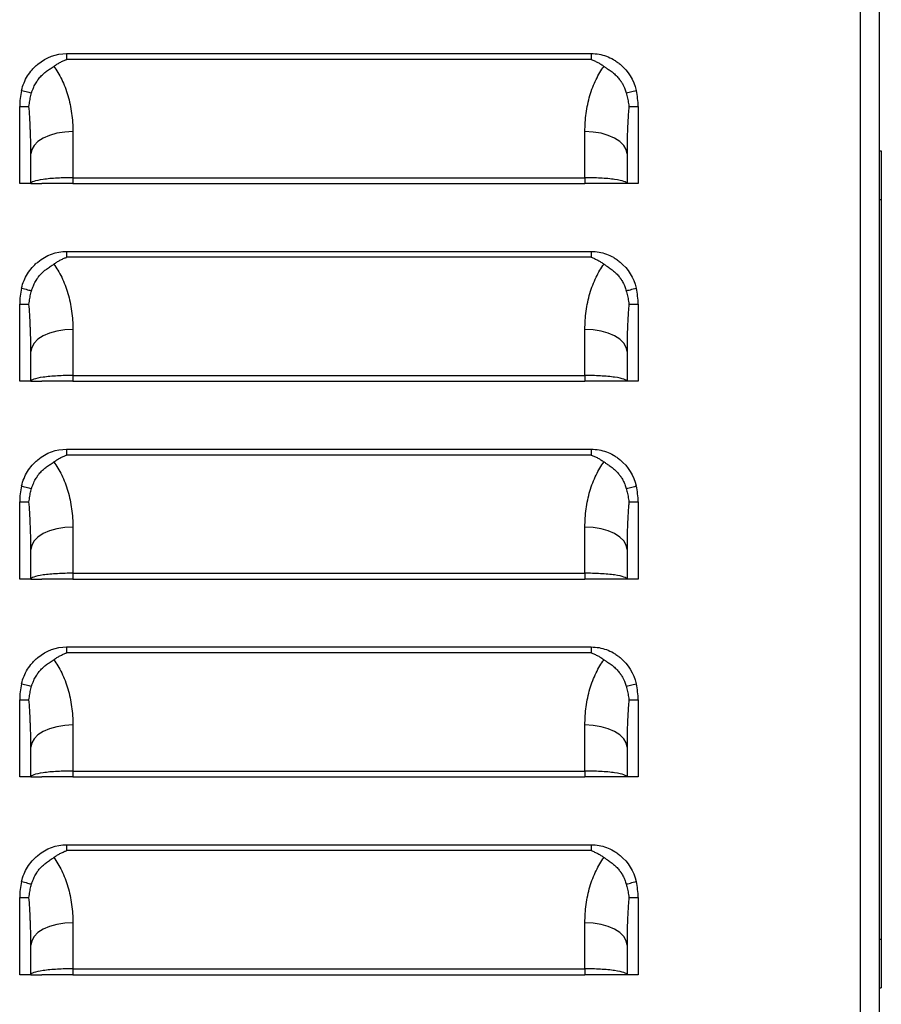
# Model space of a CAD drawing. Header units: millimetres. Extents: x 0 to 2235, y 0 to 1727.
# Tile 7 of 30: x 496 to 585, y 366 to 467. Entities that reach past the tile are written whole.
import ezdxf

# ---------------------------------------------------------------- set-up
doc = ezdxf.new("R2010")
doc.units = ezdxf.units.MM
doc.header["$LTSCALE"] = 8

msp = doc.modelspace()

# ---------------------------------------------------------------- linework, layer by layer
for p, q in [((582.6, 303.67), (582.6, 807.81)), ((584.53, 303.59), (584.53, 807.89)), ((501.08, 464), (554.95, 464)), ((554.95, 463.4), (501.08, 463.4)), ((496.26, 450.65), (496.26, 458.58)), ((496.26, 458.58), (497.21, 458.58)), ((558.81, 458.58), (559.76, 458.58)), ((559.76, 458.58), (559.76, 450.65)), ((501.72, 455.99), (501.72, 451.25)), ((554.3, 451.25), (554.3, 455.99)), ((497.4, 450.65), (497.4, 453.7)), ((558.62, 453.7), (558.62, 450.65)), ((584.53, 454.02), (584.73, 454.02)), ((584.73, 454.02), (584.73, 449.02)), ((501.72, 451.25), (554.3, 451.25)), ((501.72, 451.25), (501.72, 450.65)), ((554.3, 451.25), (554.3, 450.65)), ((497.4, 450.65), (496.26, 450.65)), ((497.4, 450.65), (498.55, 450.65)), ((501.72, 450.65), (554.3, 450.65)), ((558.62, 450.65), (557.47, 450.65)), ((559.76, 450.65), (558.62, 450.65)), ((584.53, 449.02), (584.73, 449.02)), ((584.73, 449.02), (584.73, 373.02)), ((501.08, 443.68), (554.95, 443.68)), ((554.95, 443.08), (501.08, 443.08)), ((496.26, 430.33), (496.26, 438.26)), ((496.26, 438.26), (497.21, 438.26)), ((558.81, 438.26), (559.76, 438.26)), ((559.76, 438.26), (559.76, 430.33)), ((501.72, 435.67), (501.72, 430.93)), ((554.3, 430.93), (554.3, 435.67)), ((497.4, 430.33), (497.4, 433.38)), ((558.62, 433.38), (558.62, 430.33)), ((501.72, 430.93), (554.3, 430.93)), ((501.72, 430.93), (501.72, 430.33)), ((554.3, 430.93), (554.3, 430.33)), ((497.4, 430.33), (496.26, 430.33)), ((497.4, 430.33), (498.55, 430.33)), ((501.72, 430.33), (554.3, 430.33)), ((558.62, 430.33), (557.47, 430.33)), ((559.76, 430.33), (558.62, 430.33)), ((501.08, 423.36), (554.95, 423.36)), ((554.95, 422.76), (501.08, 422.76)), ((496.26, 410.01), (496.26, 417.94)), ((496.26, 417.94), (497.21, 417.94)), ((558.81, 417.94), (559.76, 417.94)), ((559.76, 417.94), (559.76, 410.01)), ((501.72, 415.35), (501.72, 410.61)), ((554.3, 410.61), (554.3, 415.35)), ((497.4, 410.01), (497.4, 413.06)), ((558.62, 413.06), (558.62, 410.01)), ((497.4, 410.01), (496.26, 410.01)), ((497.4, 410.01), (498.55, 410.01)), ((501.72, 410.61), (554.3, 410.61)), ((501.72, 410.61), (501.72, 410.01)), ((501.72, 410.01), (554.3, 410.01)), ((554.3, 410.61), (554.3, 410.01)), ((558.62, 410.01), (557.47, 410.01)), ((559.76, 410.01), (558.62, 410.01)), ((501.08, 403.04), (554.95, 403.04)), ((554.95, 402.44), (501.08, 402.44)), ((496.26, 389.69), (496.26, 397.62)), ((496.26, 397.62), (497.21, 397.62)), ((558.81, 397.62), (559.76, 397.62)), ((559.76, 397.62), (559.76, 389.69)), ((501.72, 395.03), (501.72, 390.29)), ((554.3, 390.29), (554.3, 395.03)), ((497.4, 389.69), (497.4, 392.74)), ((558.62, 392.74), (558.62, 389.69)), ((497.4, 389.69), (496.26, 389.69)), ((497.4, 389.69), (498.55, 389.69)), ((501.72, 390.29), (501.72, 389.69)), ((501.72, 390.29), (554.3, 390.29)), ((501.72, 389.69), (554.3, 389.69)), ((554.3, 390.29), (554.3, 389.69)), ((558.62, 389.69), (557.47, 389.69)), ((559.76, 389.69), (558.62, 389.69)), ((501.08, 382.72), (554.95, 382.72)), ((554.95, 382.12), (501.08, 382.12)), ((496.26, 369.37), (496.26, 377.3)), ((496.26, 377.3), (497.21, 377.3)), ((558.81, 377.3), (559.76, 377.3)), ((559.76, 377.3), (559.76, 369.37)), ((501.72, 374.71), (501.72, 369.97)), ((554.3, 369.97), (554.3, 374.71)), ((497.4, 369.37), (497.4, 372.42)), ((558.62, 372.42), (558.62, 369.37)), ((584.53, 373.02), (584.73, 373.02)), ((584.73, 373.02), (584.73, 368.02)), ((497.4, 369.37), (496.26, 369.37)), ((497.4, 369.37), (498.55, 369.37)), ((501.72, 369.97), (554.3, 369.97)), ((501.72, 369.97), (501.72, 369.37)), ((501.72, 369.37), (554.3, 369.37)), ((554.3, 369.97), (554.3, 369.37)), ((558.62, 369.37), (557.47, 369.37)), ((559.76, 369.37), (558.62, 369.37)), ((584.53, 368.02), (584.73, 368.02))]:
    msp.add_line(p, q)
at = {"flags": 128}
for points in [[(501.72, 455.99), (500.88, 455.94), (500.07, 455.81), (499.32, 455.6), (498.67, 455.32), (498.13, 454.97), (497.73, 454.57), (497.49, 454.14), (497.4, 453.7)], [(558.62, 453.7), (558.53, 454.14), (558.29, 454.57), (557.89, 454.97), (557.35, 455.32), (556.7, 455.6), (555.95, 455.81), (555.14, 455.94), (554.3, 455.99)], [(501.72, 435.67), (500.88, 435.62), (500.07, 435.49), (499.32, 435.28), (498.67, 435), (498.13, 434.65), (497.73, 434.25), (497.49, 433.82), (497.4, 433.38)], [(558.62, 433.38), (558.53, 433.82), (558.29, 434.25), (557.89, 434.65), (557.35, 435), (556.7, 435.28), (555.95, 435.49), (555.14, 435.62), (554.3, 435.67)], [(501.72, 415.35), (500.88, 415.3), (500.07, 415.17), (499.32, 414.96), (498.67, 414.68), (498.13, 414.33), (497.73, 413.93), (497.49, 413.5), (497.4, 413.06)], [(558.62, 413.06), (558.53, 413.5), (558.29, 413.93), (557.89, 414.33), (557.35, 414.68), (556.7, 414.96), (555.95, 415.17), (555.14, 415.3), (554.3, 415.35)], [(501.72, 395.03), (500.88, 394.98), (500.07, 394.85), (499.32, 394.64), (498.67, 394.36), (498.13, 394.01), (497.73, 393.61), (497.49, 393.18), (497.4, 392.74)], [(558.62, 392.74), (558.53, 393.18), (558.29, 393.61), (557.89, 394.01), (557.35, 394.36), (556.7, 394.64), (555.95, 394.85), (555.14, 394.98), (554.3, 395.03)], [(501.72, 374.71), (500.88, 374.66), (500.07, 374.53), (499.32, 374.32), (498.67, 374.04), (498.13, 373.69), (497.73, 373.29), (497.49, 372.86), (497.4, 372.42)], [(558.62, 372.42), (558.53, 372.86), (558.29, 373.29), (557.89, 373.69), (557.35, 374.04), (556.7, 374.32), (555.95, 374.53), (555.14, 374.66), (554.3, 374.71)]]:
    msp.add_lwpolyline(points, dxfattribs=at)
for centre, start, end in [((503.31, 458.58), 166.5852, 180), ((552.71, 458.58), 0, 13.4148), ((503.31, 438.26), 166.5852, 180), ((552.71, 438.26), 0, 13.4148), ((503.31, 417.94), 166.5852, 180), ((552.71, 417.94), 0, 13.4148), ((503.31, 397.62), 166.5852, 180), ((552.71, 397.62), 0, 13.4148), ((503.31, 377.3), 166.5852, 180), ((552.71, 377.3), 0, 13.4148)]:
    msp.add_arc(centre, 7.05, start, end)
for points, knots in [([(496.45, 460.22), (496.58, 460.76), (496.89, 461.5), (497.44, 462.25), (497.76, 462.59), (497.91, 462.73), (498.01, 462.82), (498.07, 462.86), (499, 463.64), (499.98, 464), (501.08, 464)], [0, 0, 0, 0, 0.25, 0.375, 0.4375, 0.46875, 0.46875, 0.5, 0.5, 1, 1, 1, 1]), ([(499.76, 462.69), (499.82, 462.73), (499.92, 462.8), (500.08, 462.9), (500.23, 463), (500.45, 463.12), (500.67, 463.23), (500.88, 463.32), (501, 463.37), (501.06, 463.39), (501.08, 463.4)], [0, 0, 0, 0, 0.132855, 0.260443, 0.382722, 0.49973, 0.749985, 0.875064, 0.959449, 1, 1, 1, 1]), ([(554.95, 464), (554.95, 463.9), (554.94, 463.79), (554.94, 463.64), (554.94, 463.59), (554.94, 463.51), (554.94, 463.49), (554.94, 463.45), (554.94, 463.44), (554.94, 463.42), (554.95, 463.41), (554.95, 463.4), (554.95, 463.4), (554.95, 463.4)], [0, 0, 0, 0, 0.5, 0.5, 0.75, 0.75, 0.875, 0.875, 0.9375, 0.96875, 0.984375, 0.984375, 1, 1, 1, 1]), ([(554.95, 464), (555.49, 464), (556.27, 463.86), (557.11, 463.47), (557.51, 463.21), (557.68, 463.08), (557.79, 463), (557.85, 462.95), (558.75, 462.2), (559.31, 461.3), (559.57, 460.22)], [0, 0, 0, 0, 0.25, 0.375, 0.4375, 0.46875, 0.46875, 0.5, 0.5, 1, 1, 1, 1]), ([(554.95, 463.4), (555, 463.37), (555.12, 463.33), (555.35, 463.23), (555.63, 463.09), (555.95, 462.9), (556.15, 462.76), (556.26, 462.69)], [0, 0, 0, 0, 0.125072, 0.250152, 0.500317, 0.737209, 1, 1, 1, 1]), ([(497.48, 459.96), (497.49, 460), (497.52, 460.1), (497.57, 460.24), (497.63, 460.4), (497.71, 460.59), (497.85, 460.86), (497.99, 461.09), (498.1, 461.25), (498.14, 461.31), (498.22, 461.42), (498.4, 461.63), (498.67, 461.91), (498.97, 462.15), (499.21, 462.32), (499.41, 462.45), (499.59, 462.57), (499.71, 462.65), (499.76, 462.69)], [0, 0, 0, 0, 0.038632, 0.080441, 0.125321, 0.173717, 0.25028, 0.375704, 0.391291, 0.406851, 0.437907, 0.499865, 0.63435, 0.749591, 0.816746, 0.874571, 0.94269, 1, 1, 1, 1]), ([(499.76, 462.69), (500.06, 462.3), (500.33, 461.84), (500.82, 460.83), (501.04, 460.27), (501.38, 459.1), (501.51, 458.48), (501.68, 457.24), (501.72, 456.6), (501.72, 455.99)], [0, 0, 0, 0, 0.25, 0.25, 0.5, 0.5, 0.75, 0.75, 1, 1, 1, 1]), ([(554.3, 455.99), (554.3, 456.6), (554.34, 457.24), (554.51, 458.48), (554.64, 459.1), (554.98, 460.27), (555.2, 460.83), (555.69, 461.84), (555.96, 462.3), (556.26, 462.69)], [0, 0, 0, 0, 0.25, 0.25, 0.5, 0.5, 0.75, 0.75, 1, 1, 1, 1]), ([(556.26, 462.69), (556.29, 462.67), (556.37, 462.61), (556.49, 462.53), (556.64, 462.43), (556.81, 462.32), (557.05, 462.15), (557.35, 461.9), (557.62, 461.63), (557.8, 461.42), (557.88, 461.31), (557.92, 461.26), (557.94, 461.22), (557.96, 461.2), (557.97, 461.18), (558, 461.15), (558.03, 461.09), (558.1, 460.98), (558.21, 460.8), (558.31, 460.59), (558.4, 460.38), (558.48, 460.18), (558.52, 460.03), (558.54, 459.96)], [0, 0, 0, 0, 0.0371601, 0.0789391, 0.1254536, 0.1830411, 0.2504927, 0.3659842, 0.5000842, 0.5620422, 0.593111, 0.6086812, 0.6173039, 0.6242884, 0.6311477, 0.6399309, 0.6556024, 0.6870113, 0.7498003, 0.8246178, 0.8747022, 0.9405575, 1, 1, 1, 1]), ([(496.45, 460.22), (496.65, 460.17), (496.87, 460.12), (497.15, 460.04), (497.24, 460.02), (497.38, 459.98), (497.44, 459.97), (497.48, 459.96)], [0, 0, 0, 0, 0.5, 0.5, 0.75, 0.75, 1, 1, 1, 1]), ([(497.21, 458.58), (497.22, 458.68), (497.25, 458.87), (497.29, 459.16), (497.35, 459.43), (497.41, 459.7), (497.46, 459.87), (497.48, 459.96)], [0, 0, 0, 0, 0.210995, 0.416248, 0.616016, 0.81053, 1, 1, 1, 1]), ([(558.54, 459.96), (558.58, 459.97), (558.64, 459.98), (558.78, 460.02), (558.87, 460.04), (559.15, 460.12), (559.37, 460.17), (559.57, 460.22)], [0, 0, 0, 0, 0.25, 0.25, 0.5, 0.5, 1, 1, 1, 1]), ([(558.54, 459.96), (558.56, 459.87), (558.61, 459.7), (558.67, 459.43), (558.73, 459.16), (558.78, 458.87), (558.8, 458.68), (558.81, 458.58)], [0, 0, 0, 0, 0.18947, 0.383984, 0.583752, 0.789005, 1, 1, 1, 1]), ([(497.4, 453.7), (497.4, 453.97), (497.4, 454.47), (497.39, 455.16), (497.37, 455.74), (497.34, 456.52), (497.3, 457.45), (497.24, 458.23), (497.21, 458.58)], [0, 0, 0, 0, 0.164955, 0.307009, 0.42616, 0.52241, 0.781782, 1, 1, 1, 1]), ([(558.81, 458.58), (558.8, 458.41), (558.77, 458.06), (558.73, 457.5), (558.7, 456.89), (558.66, 456.12), (558.63, 455.05), (558.62, 454.2), (558.62, 453.7)], [0, 0, 0, 0, 0.103962, 0.218213, 0.342758, 0.477597, 0.692978, 1, 1, 1, 1]), ([(501.72, 451.25), (501.21, 451.25), (500.66, 451.24), (499.87, 451.19), (499.61, 451.18), (499.11, 451.13), (498.88, 451.1), (498.25, 451.02), (497.92, 450.94), (497.5, 450.79), (497.4, 450.72), (497.4, 450.65)], [0, 0, 0, 0, 0.25, 0.25, 0.375, 0.375, 0.5, 0.5, 0.75, 0.75, 1, 1, 1, 1]), ([(558.62, 450.65), (558.62, 450.72), (558.52, 450.79), (558.1, 450.94), (557.77, 451.02), (557.14, 451.1), (556.91, 451.13), (556.42, 451.18), (556.15, 451.19), (555.36, 451.24), (554.81, 451.25), (554.3, 451.25)], [0, 0, 0, 0, 0.25, 0.25, 0.5, 0.5, 0.625, 0.625, 0.75, 0.75, 1, 1, 1, 1]), ([(501.72, 450.65), (501.35, 450.65), (500.94, 450.65), (500.16, 450.65), (499.79, 450.65), (499.17, 450.65), (498.92, 450.65), (498.61, 450.65), (498.55, 450.65), (498.55, 450.65)], [0, 0, 0, 0, 0.25, 0.25, 0.5, 0.5, 0.75, 0.75, 1, 1, 1, 1]), ([(557.47, 450.65), (557.47, 450.65), (557.41, 450.65), (557.1, 450.65), (556.85, 450.65), (556.23, 450.65), (555.86, 450.65), (555.08, 450.65), (554.67, 450.65), (554.3, 450.65)], [0, 0, 0, 0, 0.25, 0.25, 0.5, 0.5, 0.75, 0.75, 1, 1, 1, 1]), ([(496.45, 439.9), (496.58, 440.44), (496.89, 441.18), (497.44, 441.93), (497.76, 442.27), (497.91, 442.41), (498.01, 442.5), (498.07, 442.54), (499, 443.32), (499.98, 443.68), (501.08, 443.68)], [0, 0, 0, 0, 0.25, 0.375, 0.4375, 0.46875, 0.46875, 0.5, 0.5, 1, 1, 1, 1]), ([(499.76, 442.37), (499.82, 442.41), (499.92, 442.48), (500.08, 442.58), (500.23, 442.68), (500.45, 442.8), (500.67, 442.91), (500.88, 443), (501, 443.05), (501.06, 443.07), (501.08, 443.08)], [0, 0, 0, 0, 0.132855, 0.260443, 0.382722, 0.49973, 0.749985, 0.875064, 0.959449, 1, 1, 1, 1]), ([(554.95, 443.68), (554.95, 443.58), (554.94, 443.47), (554.94, 443.32), (554.94, 443.27), (554.94, 443.19), (554.94, 443.17), (554.94, 443.13), (554.94, 443.12), (554.94, 443.1), (554.95, 443.09), (554.95, 443.08), (554.95, 443.08), (554.95, 443.08)], [0, 0, 0, 0, 0.5, 0.5, 0.75, 0.75, 0.875, 0.875, 0.9375, 0.96875, 0.984375, 0.984375, 1, 1, 1, 1]), ([(554.95, 443.68), (555.49, 443.68), (556.27, 443.54), (557.11, 443.15), (557.51, 442.89), (557.68, 442.76), (557.79, 442.68), (557.85, 442.63), (558.75, 441.88), (559.31, 440.98), (559.57, 439.9)], [0, 0, 0, 0, 0.25, 0.375, 0.4375, 0.46875, 0.46875, 0.5, 0.5, 1, 1, 1, 1]), ([(554.95, 443.08), (555, 443.05), (555.12, 443.01), (555.35, 442.91), (555.63, 442.77), (555.95, 442.58), (556.15, 442.44), (556.26, 442.37)], [0, 0, 0, 0, 0.125072, 0.250152, 0.500317, 0.737209, 1, 1, 1, 1]), ([(497.48, 439.64), (497.49, 439.68), (497.52, 439.78), (497.57, 439.92), (497.63, 440.08), (497.71, 440.27), (497.85, 440.54), (497.99, 440.77), (498.1, 440.93), (498.14, 440.99), (498.22, 441.1), (498.4, 441.31), (498.67, 441.59), (498.97, 441.83), (499.21, 442), (499.41, 442.13), (499.59, 442.25), (499.71, 442.33), (499.76, 442.37)], [0, 0, 0, 0, 0.038632, 0.080441, 0.125321, 0.173717, 0.25028, 0.375704, 0.391291, 0.406851, 0.437907, 0.499865, 0.63435, 0.749591, 0.816746, 0.874571, 0.94269, 1, 1, 1, 1]), ([(499.76, 442.37), (500.06, 441.98), (500.33, 441.52), (500.82, 440.51), (501.04, 439.95), (501.38, 438.78), (501.51, 438.16), (501.68, 436.92), (501.72, 436.28), (501.72, 435.67)], [0, 0, 0, 0, 0.25, 0.25, 0.5, 0.5, 0.75, 0.75, 1, 1, 1, 1]), ([(554.3, 435.67), (554.3, 436.28), (554.34, 436.92), (554.51, 438.16), (554.64, 438.78), (554.98, 439.95), (555.2, 440.51), (555.69, 441.52), (555.96, 441.98), (556.26, 442.37)], [0, 0, 0, 0, 0.25, 0.25, 0.5, 0.5, 0.75, 0.75, 1, 1, 1, 1]), ([(556.26, 442.37), (556.29, 442.35), (556.37, 442.29), (556.49, 442.21), (556.64, 442.11), (556.81, 442), (557.05, 441.83), (557.35, 441.58), (557.62, 441.31), (557.8, 441.1), (557.88, 440.99), (557.92, 440.94), (557.94, 440.9), (557.96, 440.88), (557.97, 440.86), (558, 440.83), (558.03, 440.77), (558.1, 440.66), (558.21, 440.48), (558.31, 440.27), (558.4, 440.06), (558.48, 439.86), (558.52, 439.71), (558.54, 439.64)], [0, 0, 0, 0, 0.03716, 0.078939, 0.125454, 0.183041, 0.250493, 0.365984, 0.500084, 0.562042, 0.593111, 0.608681, 0.617304, 0.624288, 0.631148, 0.639931, 0.655602, 0.687011, 0.7498, 0.824618, 0.874702, 0.940557, 1, 1, 1, 1]), ([(496.45, 439.9), (496.65, 439.85), (496.87, 439.8), (497.15, 439.72), (497.24, 439.7), (497.38, 439.66), (497.44, 439.65), (497.48, 439.64)], [0, 0, 0, 0, 0.5, 0.5, 0.75, 0.75, 1, 1, 1, 1]), ([(497.21, 438.26), (497.22, 438.36), (497.25, 438.55), (497.29, 438.84), (497.35, 439.11), (497.41, 439.38), (497.46, 439.55), (497.48, 439.64)], [0, 0, 0, 0, 0.210995, 0.416248, 0.616016, 0.81053, 1, 1, 1, 1]), ([(558.54, 439.64), (558.58, 439.65), (558.64, 439.66), (558.78, 439.7), (558.87, 439.72), (559.15, 439.8), (559.37, 439.85), (559.57, 439.9)], [0, 0, 0, 0, 0.25, 0.25, 0.5, 0.5, 1, 1, 1, 1]), ([(558.54, 439.64), (558.56, 439.55), (558.61, 439.38), (558.67, 439.11), (558.73, 438.84), (558.78, 438.55), (558.8, 438.36), (558.81, 438.26)], [0, 0, 0, 0, 0.18947, 0.383984, 0.583752, 0.789005, 1, 1, 1, 1]), ([(497.4, 433.38), (497.4, 433.65), (497.4, 434.15), (497.39, 434.84), (497.37, 435.42), (497.34, 436.2), (497.3, 437.13), (497.24, 437.91), (497.21, 438.26)], [0, 0, 0, 0, 0.164955, 0.307009, 0.42616, 0.52241, 0.781782, 1, 1, 1, 1]), ([(558.81, 438.26), (558.8, 438.09), (558.77, 437.74), (558.73, 437.18), (558.7, 436.57), (558.66, 435.8), (558.63, 434.73), (558.62, 433.88), (558.62, 433.38)], [0, 0, 0, 0, 0.103962, 0.218213, 0.342758, 0.477597, 0.692978, 1, 1, 1, 1]), ([(501.72, 430.93), (501.21, 430.93), (500.66, 430.92), (499.87, 430.87), (499.61, 430.86), (499.11, 430.81), (498.88, 430.78), (498.25, 430.7), (497.92, 430.62), (497.5, 430.47), (497.4, 430.4), (497.4, 430.33)], [0, 0, 0, 0, 0.25, 0.25, 0.375, 0.375, 0.5, 0.5, 0.75, 0.75, 1, 1, 1, 1]), ([(558.62, 430.33), (558.62, 430.4), (558.52, 430.47), (558.1, 430.62), (557.77, 430.7), (557.14, 430.78), (556.91, 430.81), (556.42, 430.86), (556.15, 430.87), (555.36, 430.92), (554.81, 430.93), (554.3, 430.93)], [0, 0, 0, 0, 0.25, 0.25, 0.5, 0.5, 0.625, 0.625, 0.75, 0.75, 1, 1, 1, 1]), ([(501.72, 430.33), (501.35, 430.33), (500.94, 430.33), (500.16, 430.33), (499.79, 430.33), (499.17, 430.33), (498.92, 430.33), (498.61, 430.33), (498.55, 430.33), (498.55, 430.33)], [0, 0, 0, 0, 0.25, 0.25, 0.5, 0.5, 0.75, 0.75, 1, 1, 1, 1]), ([(557.47, 430.33), (557.47, 430.33), (557.41, 430.33), (557.1, 430.33), (556.85, 430.33), (556.23, 430.33), (555.86, 430.33), (555.08, 430.33), (554.67, 430.33), (554.3, 430.33)], [0, 0, 0, 0, 0.25, 0.25, 0.5, 0.5, 0.75, 0.75, 1, 1, 1, 1]), ([(496.45, 419.58), (496.58, 420.12), (496.89, 420.86), (497.44, 421.61), (497.76, 421.95), (497.91, 422.09), (498.01, 422.18), (498.07, 422.22), (499, 423), (499.98, 423.36), (501.08, 423.36)], [0, 0, 0, 0, 0.25, 0.375, 0.4375, 0.46875, 0.46875, 0.5, 0.5, 1, 1, 1, 1]), ([(554.95, 423.36), (554.95, 423.26), (554.94, 423.15), (554.94, 423), (554.94, 422.95), (554.94, 422.87), (554.94, 422.85), (554.94, 422.81), (554.94, 422.8), (554.94, 422.78), (554.95, 422.77), (554.95, 422.76), (554.95, 422.76), (554.95, 422.76)], [0, 0, 0, 0, 0.5, 0.5, 0.75, 0.75, 0.875, 0.875, 0.9375, 0.96875, 0.984375, 0.984375, 1, 1, 1, 1]), ([(554.95, 423.36), (555.49, 423.36), (556.27, 423.22), (557.11, 422.83), (557.51, 422.57), (557.68, 422.44), (557.79, 422.36), (557.85, 422.31), (558.75, 421.56), (559.31, 420.66), (559.57, 419.58)], [0, 0, 0, 0, 0.25, 0.375, 0.4375, 0.46875, 0.46875, 0.5, 0.5, 1, 1, 1, 1]), ([(497.48, 419.32), (497.49, 419.36), (497.52, 419.46), (497.57, 419.6), (497.63, 419.76), (497.71, 419.95), (497.85, 420.22), (497.99, 420.45), (498.1, 420.61), (498.14, 420.67), (498.22, 420.78), (498.4, 420.99), (498.67, 421.27), (498.97, 421.51), (499.21, 421.68), (499.41, 421.81), (499.59, 421.93), (499.71, 422.01), (499.76, 422.05)], [0, 0, 0, 0, 0.038632, 0.080441, 0.125321, 0.173717, 0.25028, 0.375704, 0.391291, 0.406851, 0.437907, 0.499865, 0.63435, 0.749591, 0.816746, 0.874571, 0.94269, 1, 1, 1, 1]), ([(499.76, 422.05), (499.82, 422.09), (499.92, 422.16), (500.08, 422.26), (500.23, 422.36), (500.45, 422.48), (500.67, 422.59), (500.88, 422.68), (501, 422.73), (501.06, 422.75), (501.08, 422.76)], [0, 0, 0, 0, 0.132855, 0.260443, 0.382722, 0.49973, 0.749985, 0.875064, 0.959449, 1, 1, 1, 1]), ([(499.76, 422.05), (500.06, 421.66), (500.33, 421.2), (500.82, 420.19), (501.04, 419.63), (501.38, 418.46), (501.51, 417.84), (501.68, 416.6), (501.72, 415.96), (501.72, 415.35)], [0, 0, 0, 0, 0.25, 0.25, 0.5, 0.5, 0.75, 0.75, 1, 1, 1, 1]), ([(554.3, 415.35), (554.3, 415.96), (554.34, 416.6), (554.51, 417.84), (554.64, 418.46), (554.98, 419.63), (555.2, 420.19), (555.69, 421.2), (555.96, 421.66), (556.26, 422.05)], [0, 0, 0, 0, 0.25, 0.25, 0.5, 0.5, 0.75, 0.75, 1, 1, 1, 1]), ([(554.95, 422.76), (555, 422.73), (555.12, 422.69), (555.35, 422.59), (555.63, 422.45), (555.95, 422.26), (556.15, 422.12), (556.26, 422.05)], [0, 0, 0, 0, 0.125072, 0.250152, 0.500317, 0.737209, 1, 1, 1, 1]), ([(556.26, 422.05), (556.29, 422.03), (556.37, 421.97), (556.49, 421.89), (556.64, 421.79), (556.81, 421.68), (557.05, 421.51), (557.35, 421.26), (557.62, 420.99), (557.8, 420.78), (557.88, 420.67), (557.92, 420.62), (557.94, 420.58), (557.96, 420.56), (557.97, 420.54), (558, 420.51), (558.03, 420.45), (558.1, 420.34), (558.21, 420.16), (558.31, 419.95), (558.4, 419.74), (558.48, 419.54), (558.52, 419.39), (558.54, 419.32)], [0, 0, 0, 0, 0.0371601, 0.0789391, 0.1254536, 0.1830411, 0.2504927, 0.3659842, 0.5000842, 0.5620422, 0.593111, 0.6086812, 0.6173039, 0.6242884, 0.6311477, 0.6399309, 0.6556024, 0.6870113, 0.7498003, 0.8246178, 0.8747022, 0.9405575, 1, 1, 1, 1]), ([(496.45, 419.58), (496.65, 419.53), (496.87, 419.48), (497.15, 419.4), (497.24, 419.38), (497.38, 419.34), (497.44, 419.33), (497.48, 419.32)], [0, 0, 0, 0, 0.5, 0.5, 0.75, 0.75, 1, 1, 1, 1]), ([(497.21, 417.94), (497.22, 418.04), (497.25, 418.23), (497.29, 418.52), (497.35, 418.79), (497.41, 419.06), (497.46, 419.23), (497.48, 419.32)], [0, 0, 0, 0, 0.210995, 0.416248, 0.616016, 0.81053, 1, 1, 1, 1]), ([(558.54, 419.32), (558.58, 419.33), (558.64, 419.34), (558.78, 419.38), (558.87, 419.4), (559.15, 419.48), (559.37, 419.53), (559.57, 419.58)], [0, 0, 0, 0, 0.25, 0.25, 0.5, 0.5, 1, 1, 1, 1]), ([(558.54, 419.32), (558.56, 419.23), (558.61, 419.06), (558.67, 418.79), (558.73, 418.52), (558.78, 418.23), (558.8, 418.04), (558.81, 417.94)], [0, 0, 0, 0, 0.1894698, 0.383984, 0.5837521, 0.7890055, 1, 1, 1, 1]), ([(497.4, 413.06), (497.4, 413.33), (497.4, 413.83), (497.39, 414.52), (497.37, 415.1), (497.34, 415.88), (497.3, 416.81), (497.24, 417.59), (497.21, 417.94)], [0, 0, 0, 0, 0.164955, 0.307009, 0.42616, 0.52241, 0.781782, 1, 1, 1, 1]), ([(558.81, 417.94), (558.8, 417.77), (558.77, 417.42), (558.73, 416.86), (558.7, 416.25), (558.66, 415.48), (558.63, 414.41), (558.62, 413.56), (558.62, 413.06)], [0, 0, 0, 0, 0.103962, 0.218213, 0.342758, 0.477597, 0.692978, 1, 1, 1, 1]), ([(501.72, 410.61), (501.21, 410.61), (500.66, 410.6), (499.87, 410.55), (499.61, 410.54), (499.11, 410.49), (498.88, 410.46), (498.25, 410.38), (497.92, 410.3), (497.5, 410.15), (497.4, 410.08), (497.4, 410.01)], [0, 0, 0, 0, 0.25, 0.25, 0.375, 0.375, 0.5, 0.5, 0.75, 0.75, 1, 1, 1, 1]), ([(501.72, 410.01), (501.35, 410.01), (500.94, 410.01), (500.16, 410.01), (499.79, 410.01), (499.17, 410.01), (498.92, 410.01), (498.61, 410.01), (498.55, 410.01), (498.55, 410.01)], [0, 0, 0, 0, 0.25, 0.25, 0.5, 0.5, 0.75, 0.75, 1, 1, 1, 1]), ([(558.62, 410.01), (558.62, 410.08), (558.52, 410.15), (558.1, 410.3), (557.77, 410.38), (557.14, 410.46), (556.91, 410.49), (556.42, 410.54), (556.15, 410.55), (555.36, 410.6), (554.81, 410.61), (554.3, 410.61)], [0, 0, 0, 0, 0.25, 0.25, 0.5, 0.5, 0.625, 0.625, 0.75, 0.75, 1, 1, 1, 1]), ([(557.47, 410.01), (557.47, 410.01), (557.41, 410.01), (557.1, 410.01), (556.85, 410.01), (556.23, 410.01), (555.86, 410.01), (555.08, 410.01), (554.67, 410.01), (554.3, 410.01)], [0, 0, 0, 0, 0.25, 0.25, 0.5, 0.5, 0.75, 0.75, 1, 1, 1, 1]), ([(496.45, 399.26), (496.58, 399.8), (496.89, 400.54), (497.44, 401.29), (497.76, 401.63), (497.91, 401.77), (498.01, 401.86), (498.07, 401.9), (499, 402.68), (499.98, 403.04), (501.08, 403.04)], [0, 0, 0, 0, 0.25, 0.375, 0.4375, 0.46875, 0.46875, 0.5, 0.5, 1, 1, 1, 1]), ([(554.95, 403.04), (554.95, 402.94), (554.94, 402.83), (554.94, 402.68), (554.94, 402.63), (554.94, 402.55), (554.94, 402.53), (554.94, 402.49), (554.94, 402.48), (554.94, 402.46), (554.95, 402.45), (554.95, 402.44), (554.95, 402.44), (554.95, 402.44)], [0, 0, 0, 0, 0.5, 0.5, 0.75, 0.75, 0.875, 0.875, 0.9375, 0.96875, 0.984375, 0.984375, 1, 1, 1, 1]), ([(554.95, 403.04), (555.49, 403.04), (556.27, 402.9), (557.11, 402.51), (557.51, 402.25), (557.68, 402.12), (557.79, 402.04), (557.85, 401.99), (558.75, 401.24), (559.31, 400.34), (559.57, 399.26)], [0, 0, 0, 0, 0.25, 0.375, 0.4375, 0.46875, 0.46875, 0.5, 0.5, 1, 1, 1, 1]), ([(497.48, 399), (497.49, 399.04), (497.52, 399.14), (497.57, 399.28), (497.63, 399.44), (497.71, 399.63), (497.85, 399.9), (497.99, 400.13), (498.1, 400.29), (498.14, 400.35), (498.22, 400.46), (498.4, 400.67), (498.67, 400.95), (498.97, 401.19), (499.21, 401.36), (499.41, 401.49), (499.59, 401.61), (499.71, 401.69), (499.76, 401.73)], [0, 0, 0, 0, 0.038632, 0.080441, 0.125321, 0.173717, 0.25028, 0.375704, 0.391291, 0.406851, 0.437907, 0.499865, 0.63435, 0.749591, 0.816746, 0.874571, 0.94269, 1, 1, 1, 1]), ([(499.76, 401.73), (499.82, 401.77), (499.92, 401.84), (500.08, 401.94), (500.23, 402.04), (500.45, 402.16), (500.67, 402.27), (500.88, 402.36), (501, 402.41), (501.06, 402.43), (501.08, 402.44)], [0, 0, 0, 0, 0.132855, 0.260443, 0.382722, 0.49973, 0.749985, 0.875064, 0.959449, 1, 1, 1, 1]), ([(499.76, 401.73), (500.06, 401.34), (500.33, 400.88), (500.82, 399.87), (501.04, 399.31), (501.38, 398.14), (501.51, 397.52), (501.68, 396.28), (501.72, 395.64), (501.72, 395.03)], [0, 0, 0, 0, 0.25, 0.25, 0.5, 0.5, 0.75, 0.75, 1, 1, 1, 1]), ([(554.3, 395.03), (554.3, 395.64), (554.34, 396.28), (554.51, 397.52), (554.64, 398.14), (554.98, 399.31), (555.2, 399.87), (555.69, 400.88), (555.96, 401.34), (556.26, 401.73)], [0, 0, 0, 0, 0.25, 0.25, 0.5, 0.5, 0.75, 0.75, 1, 1, 1, 1]), ([(554.95, 402.44), (555, 402.41), (555.12, 402.37), (555.35, 402.27), (555.63, 402.13), (555.95, 401.94), (556.15, 401.8), (556.26, 401.73)], [0, 0, 0, 0, 0.125072, 0.250152, 0.500317, 0.737209, 1, 1, 1, 1]), ([(556.26, 401.73), (556.29, 401.71), (556.37, 401.65), (556.49, 401.57), (556.64, 401.47), (556.81, 401.36), (557.05, 401.19), (557.35, 400.94), (557.62, 400.67), (557.8, 400.46), (557.88, 400.35), (557.92, 400.3), (557.94, 400.26), (557.96, 400.24), (557.97, 400.22), (558, 400.19), (558.03, 400.13), (558.1, 400.02), (558.21, 399.84), (558.31, 399.63), (558.4, 399.42), (558.48, 399.22), (558.52, 399.07), (558.54, 399)], [0, 0, 0, 0, 0.03716, 0.078939, 0.125454, 0.183041, 0.250493, 0.365984, 0.500084, 0.562042, 0.593111, 0.608681, 0.617304, 0.624288, 0.631148, 0.639931, 0.655602, 0.687011, 0.7498, 0.824618, 0.874702, 0.940557, 1, 1, 1, 1]), ([(496.45, 399.26), (496.65, 399.21), (496.87, 399.16), (497.15, 399.08), (497.24, 399.06), (497.38, 399.02), (497.44, 399.01), (497.48, 399)], [0, 0, 0, 0, 0.5, 0.5, 0.75, 0.75, 1, 1, 1, 1]), ([(497.21, 397.62), (497.22, 397.72), (497.25, 397.91), (497.29, 398.2), (497.35, 398.47), (497.41, 398.74), (497.46, 398.91), (497.48, 399)], [0, 0, 0, 0, 0.210995, 0.416248, 0.616016, 0.81053, 1, 1, 1, 1]), ([(558.54, 399), (558.58, 399.01), (558.64, 399.02), (558.78, 399.06), (558.87, 399.08), (559.15, 399.16), (559.37, 399.21), (559.57, 399.26)], [0, 0, 0, 0, 0.25, 0.25, 0.5, 0.5, 1, 1, 1, 1]), ([(558.54, 399), (558.56, 398.91), (558.61, 398.74), (558.67, 398.47), (558.73, 398.2), (558.78, 397.91), (558.8, 397.72), (558.81, 397.62)], [0, 0, 0, 0, 0.18947, 0.383984, 0.583752, 0.789005, 1, 1, 1, 1]), ([(497.4, 392.74), (497.4, 393.01), (497.4, 393.51), (497.39, 394.2), (497.37, 394.78), (497.34, 395.56), (497.3, 396.49), (497.24, 397.27), (497.21, 397.62)], [0, 0, 0, 0, 0.164955, 0.307009, 0.42616, 0.52241, 0.781782, 1, 1, 1, 1]), ([(558.81, 397.62), (558.8, 397.45), (558.77, 397.1), (558.73, 396.54), (558.7, 395.93), (558.66, 395.16), (558.63, 394.09), (558.62, 393.24), (558.62, 392.74)], [0, 0, 0, 0, 0.103962, 0.218213, 0.342758, 0.477597, 0.692978, 1, 1, 1, 1]), ([(501.72, 390.29), (501.21, 390.29), (500.66, 390.28), (499.87, 390.23), (499.61, 390.22), (499.11, 390.17), (498.88, 390.14), (498.25, 390.06), (497.92, 389.98), (497.5, 389.83), (497.4, 389.76), (497.4, 389.69)], [0, 0, 0, 0, 0.25, 0.25, 0.375, 0.375, 0.5, 0.5, 0.75, 0.75, 1, 1, 1, 1]), ([(501.72, 389.69), (501.35, 389.69), (500.94, 389.69), (500.16, 389.69), (499.79, 389.69), (499.17, 389.69), (498.92, 389.69), (498.61, 389.69), (498.55, 389.69), (498.55, 389.69)], [0, 0, 0, 0, 0.25, 0.25, 0.5, 0.5, 0.75, 0.75, 1, 1, 1, 1]), ([(558.62, 389.69), (558.62, 389.76), (558.52, 389.83), (558.1, 389.98), (557.77, 390.06), (557.14, 390.14), (556.91, 390.17), (556.42, 390.22), (556.15, 390.23), (555.36, 390.28), (554.81, 390.29), (554.3, 390.29)], [0, 0, 0, 0, 0.25, 0.25, 0.5, 0.5, 0.625, 0.625, 0.75, 0.75, 1, 1, 1, 1]), ([(557.47, 389.69), (557.47, 389.69), (557.41, 389.69), (557.1, 389.69), (556.85, 389.69), (556.23, 389.69), (555.86, 389.69), (555.08, 389.69), (554.67, 389.69), (554.3, 389.69)], [0, 0, 0, 0, 0.25, 0.25, 0.5, 0.5, 0.75, 0.75, 1, 1, 1, 1]), ([(496.45, 378.94), (496.58, 379.48), (496.89, 380.22), (497.44, 380.97), (497.76, 381.31), (497.91, 381.45), (498.01, 381.54), (498.07, 381.58), (499, 382.36), (499.98, 382.72), (501.08, 382.72)], [0, 0, 0, 0, 0.25, 0.375, 0.4375, 0.46875, 0.46875, 0.5, 0.5, 1, 1, 1, 1]), ([(554.95, 382.72), (554.95, 382.62), (554.94, 382.51), (554.94, 382.36), (554.94, 382.31), (554.94, 382.23), (554.94, 382.21), (554.94, 382.17), (554.94, 382.16), (554.94, 382.14), (554.95, 382.13), (554.95, 382.12), (554.95, 382.12), (554.95, 382.12)], [0, 0, 0, 0, 0.5, 0.5, 0.75, 0.75, 0.875, 0.875, 0.9375, 0.96875, 0.984375, 0.984375, 1, 1, 1, 1]), ([(554.95, 382.72), (555.49, 382.72), (556.27, 382.58), (557.11, 382.19), (557.51, 381.93), (557.68, 381.8), (557.79, 381.72), (557.85, 381.67), (558.75, 380.92), (559.31, 380.02), (559.57, 378.94)], [0, 0, 0, 0, 0.25, 0.375, 0.4375, 0.46875, 0.46875, 0.5, 0.5, 1, 1, 1, 1]), ([(497.48, 378.68), (497.49, 378.72), (497.52, 378.82), (497.57, 378.96), (497.63, 379.12), (497.71, 379.31), (497.85, 379.58), (497.99, 379.81), (498.1, 379.97), (498.14, 380.03), (498.22, 380.14), (498.4, 380.35), (498.67, 380.63), (498.97, 380.87), (499.21, 381.04), (499.41, 381.17), (499.59, 381.29), (499.71, 381.37), (499.76, 381.41)], [0, 0, 0, 0, 0.038632, 0.080441, 0.125321, 0.173717, 0.25028, 0.375704, 0.391291, 0.406851, 0.437907, 0.499865, 0.63435, 0.749591, 0.816746, 0.874571, 0.94269, 1, 1, 1, 1]), ([(499.76, 381.41), (499.82, 381.45), (499.92, 381.52), (500.08, 381.62), (500.23, 381.72), (500.45, 381.84), (500.67, 381.95), (500.88, 382.04), (501, 382.09), (501.06, 382.11), (501.08, 382.12)], [0, 0, 0, 0, 0.132855, 0.260443, 0.382722, 0.49973, 0.749985, 0.875064, 0.959449, 1, 1, 1, 1]), ([(499.76, 381.41), (500.06, 381.02), (500.33, 380.56), (500.82, 379.55), (501.04, 378.99), (501.38, 377.82), (501.51, 377.2), (501.68, 375.96), (501.72, 375.32), (501.72, 374.71)], [0, 0, 0, 0, 0.25, 0.25, 0.5, 0.5, 0.75, 0.75, 1, 1, 1, 1]), ([(554.3, 374.71), (554.3, 375.32), (554.34, 375.96), (554.51, 377.2), (554.64, 377.82), (554.98, 378.99), (555.2, 379.55), (555.69, 380.56), (555.96, 381.02), (556.26, 381.41)], [0, 0, 0, 0, 0.25, 0.25, 0.5, 0.5, 0.75, 0.75, 1, 1, 1, 1]), ([(554.95, 382.12), (555, 382.09), (555.12, 382.05), (555.35, 381.95), (555.63, 381.81), (555.95, 381.62), (556.15, 381.48), (556.26, 381.41)], [0, 0, 0, 0, 0.125072, 0.250152, 0.500317, 0.737209, 1, 1, 1, 1]), ([(556.26, 381.41), (556.29, 381.39), (556.37, 381.33), (556.49, 381.25), (556.64, 381.15), (556.81, 381.04), (557.05, 380.87), (557.35, 380.62), (557.62, 380.35), (557.8, 380.14), (557.88, 380.03), (557.92, 379.98), (557.94, 379.94), (557.96, 379.92), (557.97, 379.9), (558, 379.87), (558.03, 379.81), (558.1, 379.7), (558.21, 379.52), (558.31, 379.31), (558.4, 379.1), (558.48, 378.9), (558.52, 378.75), (558.54, 378.68)], [0, 0, 0, 0, 0.03716, 0.078939, 0.125454, 0.183041, 0.250493, 0.365984, 0.500084, 0.562042, 0.593111, 0.608681, 0.617304, 0.624288, 0.631148, 0.639931, 0.655602, 0.687011, 0.7498, 0.824618, 0.874702, 0.940557, 1, 1, 1, 1]), ([(496.45, 378.94), (496.65, 378.89), (496.87, 378.84), (497.15, 378.76), (497.24, 378.74), (497.38, 378.7), (497.44, 378.69), (497.48, 378.68)], [0, 0, 0, 0, 0.5, 0.5, 0.75, 0.75, 1, 1, 1, 1]), ([(497.21, 377.3), (497.22, 377.4), (497.25, 377.59), (497.29, 377.88), (497.35, 378.15), (497.41, 378.42), (497.46, 378.59), (497.48, 378.68)], [0, 0, 0, 0, 0.210995, 0.416248, 0.616016, 0.81053, 1, 1, 1, 1]), ([(558.54, 378.68), (558.58, 378.69), (558.64, 378.7), (558.78, 378.74), (558.87, 378.76), (559.15, 378.84), (559.37, 378.89), (559.57, 378.94)], [0, 0, 0, 0, 0.25, 0.25, 0.5, 0.5, 1, 1, 1, 1]), ([(558.54, 378.68), (558.56, 378.59), (558.61, 378.42), (558.67, 378.15), (558.73, 377.88), (558.78, 377.59), (558.8, 377.4), (558.81, 377.3)], [0, 0, 0, 0, 0.18947, 0.383984, 0.583752, 0.789005, 1, 1, 1, 1]), ([(497.4, 372.42), (497.4, 372.69), (497.4, 373.19), (497.39, 373.88), (497.37, 374.46), (497.34, 375.24), (497.3, 376.17), (497.24, 376.95), (497.21, 377.3)], [0, 0, 0, 0, 0.164955, 0.307009, 0.426161, 0.52241, 0.781782, 1, 1, 1, 1]), ([(558.81, 377.3), (558.8, 377.13), (558.77, 376.78), (558.73, 376.22), (558.7, 375.61), (558.66, 374.84), (558.63, 373.77), (558.62, 372.92), (558.62, 372.42)], [0, 0, 0, 0, 0.1039619, 0.2182133, 0.3427575, 0.4775972, 0.6929778, 1, 1, 1, 1]), ([(501.72, 369.97), (501.21, 369.97), (500.66, 369.96), (499.87, 369.91), (499.61, 369.9), (499.11, 369.85), (498.88, 369.82), (498.25, 369.74), (497.92, 369.66), (497.5, 369.51), (497.4, 369.44), (497.4, 369.37)], [0, 0, 0, 0, 0.25, 0.25, 0.375, 0.375, 0.5, 0.5, 0.75, 0.75, 1, 1, 1, 1]), ([(501.72, 369.37), (501.35, 369.37), (500.94, 369.37), (500.16, 369.37), (499.79, 369.37), (499.17, 369.37), (498.92, 369.37), (498.61, 369.37), (498.55, 369.37), (498.55, 369.37)], [0, 0, 0, 0, 0.25, 0.25, 0.5, 0.5, 0.75, 0.75, 1, 1, 1, 1]), ([(558.62, 369.37), (558.62, 369.44), (558.52, 369.51), (558.1, 369.66), (557.77, 369.74), (557.14, 369.82), (556.91, 369.85), (556.42, 369.9), (556.15, 369.91), (555.36, 369.96), (554.81, 369.97), (554.3, 369.97)], [0, 0, 0, 0, 0.25, 0.25, 0.5, 0.5, 0.625, 0.625, 0.75, 0.75, 1, 1, 1, 1]), ([(557.47, 369.37), (557.47, 369.37), (557.41, 369.37), (557.1, 369.37), (556.85, 369.37), (556.23, 369.37), (555.86, 369.37), (555.08, 369.37), (554.67, 369.37), (554.3, 369.37)], [0, 0, 0, 0, 0.25, 0.25, 0.5, 0.5, 0.75, 0.75, 1, 1, 1, 1])]:
    msp.add_open_spline(points, degree=3, knots=knots)
for points in [[(501.08, 464), (501.08, 463.79), (501.08, 463.58), (501.08, 463.4)], [(501.08, 443.68), (501.08, 443.47), (501.08, 443.26), (501.08, 443.08)], [(501.08, 423.36), (501.08, 423.15), (501.08, 422.94), (501.08, 422.76)], [(501.08, 403.04), (501.08, 402.83), (501.08, 402.62), (501.08, 402.44)], [(501.08, 382.72), (501.08, 382.51), (501.08, 382.3), (501.08, 382.12)]]:
    msp.add_open_spline(points, degree=3)

doc.saveas('drawing.dxf')
